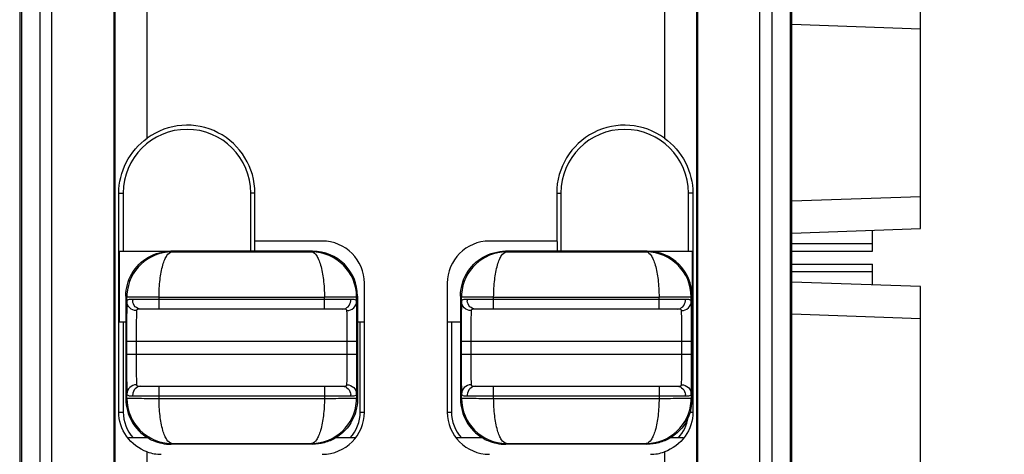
# Model space of a CAD drawing. Header units: millimetres. Extents: x 0 to 421, y 0 to 299.
# Tile 7 of 14: x 156.2 to 171.5, y 96.66 to 103.41. Entities that reach past the tile are written whole.
import ezdxf

# ---------------------------------------------------------------- set-up
doc = ezdxf.new("R2010")
doc.units = ezdxf.units.MM
doc.header["$LTSCALE"] = 65.395
doc.header["$PDMODE"] = 3
doc.header["$PDSIZE"] = 0.01
doc.layers.get('0').update_dxf_attribs({"linetype": 'CONTINUOUS'})
doc.layers.get('Defpoints').update_dxf_attribs({"linetype": 'CONTINUOUS'})
for name, color, linetype in [('COUPLER-SHAPE', 7, 'CONTINUOUS'), ('IO_COUPLER_MODULE-DIM', 7, 'CONTINUOUS'), ('TERMINAL_PLUG-SHAPE', 7, 'CONTINUOUS')]:
    doc.layers.add(name, color=color, linetype=linetype)
doc.styles.get("Standard").update_dxf_attribs({"font": 'gothic.ttf'})
doc.dimstyles.new('DIMSTYLE_1', dxfattribs={"dimtxt": 3.5, "dimasz": 3.5, "dimexe": 1.5, "dimexo": 1, "dimgap": 0.875, "dimtad": 1, "dimdec": 5, "dimdsep": 46, "dimtxsty": 'STANDARD', "dimblk": '_FILLED', "dimblk1": '_FILLED', "dimblk2": '_FILLED', "dimcen": 0.09, "dimadec": 5, "dimazin": 2, "dimtp": 0.2, "dimtm": 0.2, "dimtfac": 1, "dimtdec": 5, "dimtofl": 0, "dimtmove": 0, "dimatfit": 3, "dimldrblk": '_FILLED', "dimfxl": 1, "dimtolj": 1, "dimarcsym": 0})

# ---------------------------------------------------------------- blocks, each defined once
blk = doc.blocks.new('_FILLED')
at = {"color": 0, "linetype": 'ByBlock'}
blk.add_solid([(0, 0), (-1, 0.2143), (-1, -0.2143)], dxfattribs=at)
blk = doc.blocks.new('*D139')
at = {"layer": 'Defpoints', "color": 0, "linetype": 'Continuous'}
for p in [(166.199, 147.214), (166.202, 46.214), (185.299, 46.214)]:
    blk.add_point(p, dxfattribs=at)
at = {"layer": 'IO_COUPLER_MODULE-DIM', "color": 0, "linetype": 'Continuous', "lineweight": -2}
for p, q in [((167.199, 147.214), (186.799, 147.214)), ((185.299, 143.714), (185.299, 49.714)), ((167.202, 46.214), (186.799, 46.214))]:
    blk.add_line(p, q, dxfattribs=at)
at = {"layer": 'IO_COUPLER_MODULE-DIM', "color": 0, "linetype": 'Continuous', "lineweight": -2, "xscale": 3.5, "yscale": 3.5, "zscale": 3.5}
for p, rotation in [((185.299, 147.214), 90), ((185.299, 46.214), 270)]:
    blk.add_blockref('_FILLED', p, dxfattribs=dict(at, rotation=rotation))
at = {"layer": 'IO_COUPLER_MODULE-DIM', "color": 0, "linetype": 'Continuous', "insert": (178.424, 96.773), "char_height": 4.5, "attachment_point": 2, "rotation": 90, "line_spacing_factor": 0.9}
blk.add_mtext('\\A1;101', dxfattribs=at)

msp = doc.modelspace()

# ---------------------------------------------------------------- linework, layer by layer
at = {"layer": 'COUPLER-SHAPE', "color": 7, "linetype": 'Continuous'}
for p, q in [((170.199485, 100.164469), (170.199485, 103.764469)), ((170.199485, 103.264164), (168.199485, 103.334005)), ((168.199485, 100.594932), (170.199485, 100.664773)), ((168.199485, 100.094627), (170.199485, 100.164469)), ((169.449485, 99.814469), (169.449485, 100.138278)), ((168.199485, 99.931626), (169.449485, 99.931626)), ((168.199485, 99.814469), (169.449485, 99.814469)), ((168.199485, 99.614469), (169.449485, 99.614469)), ((169.449485, 99.290659), (169.449485, 99.614469)), ((168.199485, 99.497311), (169.449485, 99.497311)), ((170.199485, 99.264469), (168.199485, 99.33431)), ((170.199485, 95.664469), (170.199485, 99.264469)), ((170.199485, 98.764164), (168.199485, 98.834005))]:
    msp.add_line(p, q, dxfattribs=at)
at = {"layer": 'TERMINAL_PLUG-SHAPE', "color": 7, "linetype": 'Continuous'}
for p, q in [((156.699485, 54.550249), (156.699485, 120.566602)), ((157.664565, 120.566602), (157.664594, 54.515328)), ((166.734406, 120.566602), (166.734376, 54.515328)), ((167.699485, 54.550249), (167.699485, 120.566602)), ((156.22836, 120.427772), (156.22836, 49.443065)), ((156.511699, 120.52713), (156.511699, 52.855612)), ((157.682634, 54.533398), (157.682634, 120.539484)), ((166.716336, 120.539484), (166.716336, 54.533398)), ((167.887272, 120.52713), (167.887272, 52.855612)), ((168.17061, 120.427772), (168.17061, 49.443065)), ((156.199485, 120.398897), (156.199485, 48.214469)), ((168.199485, 48.214469), (168.199485, 120.398897)), ((158.18233, 101.571178), (158.18233, 104.533056)), ((166.216641, 104.533056), (166.216641, 101.571178)), ((157.738935, 100.714469), (157.808213, 100.714469)), ((157.738935, 97.314469), (157.738935, 100.714469)), ((157.808213, 100.714469), (157.808213, 99.814469)), ((159.855342, 100.714469), (159.790758, 100.714469)), ((159.790758, 99.814469), (159.790758, 100.714469)), ((159.855342, 99.970325), (159.855342, 100.714469)), ((164.543629, 100.714469), (164.608213, 100.714469)), ((164.543629, 100.714469), (164.543629, 99.970325)), ((164.608213, 100.714469), (164.608213, 99.814469)), ((166.660036, 100.714469), (166.590758, 100.714469)), ((166.590758, 99.814469), (166.590758, 100.714469)), ((166.660036, 100.714469), (166.660036, 97.314469)), ((159.846614, 99.961597), (159.846614, 99.811851)), ((160.899485, 99.970325), (159.855342, 99.970325)), ((164.543629, 99.970325), (163.499485, 99.970325)), ((164.552357, 99.961597), (164.552357, 99.811851)), ((157.752357, 99.814469), (158.544722, 99.81382)), ((157.752357, 98.714469), (157.752357, 99.814469)), ((160.749477, 99.814469), (158.549494, 99.814469)), ((158.562602, 99.801325), (158.549494, 99.814469)), ((158.562602, 99.801325), (160.736368, 99.801325)), ((160.749477, 99.814469), (160.736368, 99.801325)), ((165.949477, 99.814469), (163.749494, 99.814469)), ((163.762602, 99.801325), (163.749494, 99.814469)), ((163.762602, 99.801325), (165.936368, 99.801325)), ((165.949477, 99.814469), (165.936368, 99.801325)), ((165.954242, 99.813821), (166.646614, 99.814469)), ((166.646614, 99.814469), (166.646614, 99.130706)), ((161.555342, 97.314469), (161.555342, 99.314469)), ((162.843629, 99.314469), (162.843629, 97.314469)), ((157.866004, 99.147584), (157.864359, 99.099622)), ((163.066004, 99.147584), (163.064359, 99.099622)), ((157.864359, 99.099622), (157.849485, 99.11446)), ((157.849485, 99.11446), (157.849485, 97.514478)), ((158.012289, 99.100487), (157.864359, 99.099622)), ((157.864359, 99.033914), (157.864359, 99.099622)), ((161.344957, 99.064469), (157.954014, 99.064469)), ((158.36434, 99.101352), (160.934631, 99.101352)), ((158.36434, 98.914469), (158.36434, 99.101352)), ((160.934631, 98.914469), (160.934631, 99.101352)), ((161.449485, 99.11446), (161.434612, 99.099622)), ((161.434612, 99.033914), (161.434612, 99.099622)), ((161.449485, 99.11446), (161.449485, 97.514478)), ((163.064359, 99.099622), (163.049485, 99.11446)), ((163.049485, 99.11446), (163.049485, 97.514478)), ((163.212289, 99.100487), (163.064359, 99.099622)), ((163.064359, 99.033914), (163.064359, 99.099622)), ((166.544957, 99.064469), (163.154014, 99.064469)), ((163.56434, 99.101352), (166.134631, 99.101352)), ((163.56434, 98.914469), (163.56434, 99.101352)), ((166.134631, 98.914469), (166.134631, 99.101352)), ((166.649485, 99.11446), (166.634612, 99.099622)), ((166.634612, 99.033914), (166.634612, 99.099622)), ((166.649485, 99.11446), (166.649485, 97.514478)), ((161.221859, 98.914469), (158.077112, 98.914469)), ((166.421859, 98.914469), (163.277112, 98.914469)), ((157.752357, 98.714469), (157.852103, 98.714469)), ((157.808213, 98.714469), (157.808213, 97.314469)), ((161.446867, 98.714469), (161.546614, 98.714469)), ((161.490758, 97.314469), (161.490758, 98.714469)), ((162.852357, 98.714469), (163.052103, 98.714469)), ((162.908213, 98.714469), (162.908213, 97.314469)), ((157.860405, 98.414469), (161.438565, 98.414469)), ((157.860405, 98.414469), (157.860405, 98.214469)), ((158.0104, 98.414469), (158.0104, 98.214469)), ((161.288571, 98.214469), (161.288571, 98.414469)), ((161.438565, 98.214469), (161.438565, 98.414469)), ((163.060405, 98.414469), (166.638565, 98.414469)), ((163.060405, 98.414469), (163.060405, 98.214469)), ((163.2104, 98.414469), (163.2104, 98.214469)), ((166.488571, 98.214469), (166.488571, 98.414469)), ((166.638565, 98.214469), (166.638565, 98.414469)), ((157.860405, 98.214469), (161.438565, 98.214469)), ((163.060405, 98.214469), (166.638565, 98.214469)), ((158.077112, 97.714469), (161.221859, 97.714469)), ((158.36434, 97.527586), (158.36434, 97.714469)), ((160.934631, 97.714469), (160.934631, 97.527586)), ((163.277112, 97.714469), (166.421859, 97.714469)), ((163.56434, 97.527586), (163.56434, 97.714469)), ((166.134631, 97.714469), (166.134631, 97.527586)), ((157.849485, 97.514478), (157.864359, 97.529316)), ((157.864359, 97.529316), (157.864359, 97.595023)), ((157.954014, 97.564469), (161.344957, 97.564469)), ((158.36434, 97.527586), (160.934631, 97.527586)), ((161.286683, 97.528451), (161.434612, 97.529316)), ((161.432974, 97.481455), (161.434612, 97.529316)), ((161.434612, 97.595023), (161.434612, 97.529316)), ((161.434612, 97.529316), (161.449485, 97.514478)), ((163.049485, 97.514478), (163.064359, 97.529316)), ((163.064359, 97.529316), (163.064359, 97.595023)), ((163.154014, 97.564469), (166.544957, 97.564469)), ((163.56434, 97.527586), (166.134631, 97.527586)), ((166.486683, 97.528451), (166.634612, 97.529316)), ((166.632974, 97.481455), (166.634612, 97.529316)), ((166.634612, 97.595023), (166.634612, 97.529316)), ((166.634612, 97.529316), (166.649485, 97.514478)), ((157.738935, 97.314469), (157.808213, 97.314469)), ((161.490758, 97.314469), (161.555342, 97.314469)), ((162.843629, 97.314469), (162.908213, 97.314469)), ((166.590758, 97.314469), (166.600676, 97.314469)), ((166.6178, 97.314469), (166.660036, 97.314469)), ((158.195915, 96.914469), (157.890786, 96.914469)), ((161.408185, 96.914469), (161.103056, 96.914469)), ((163.395915, 96.914469), (162.990786, 96.914469)), ((166.508185, 96.914469), (166.303056, 96.914469)), ((158.549494, 96.814469), (158.562602, 96.827612)), ((160.749476, 96.814469), (158.549494, 96.814469)), ((158.562602, 96.827612), (160.736368, 96.827612)), ((160.736368, 96.827612), (160.749477, 96.814469)), ((163.749494, 96.814469), (163.762602, 96.827612)), ((165.949476, 96.814469), (163.749494, 96.814469)), ((163.762602, 96.827612), (165.936368, 96.827612)), ((165.936368, 96.827612), (165.949477, 96.814469)), ((158.18233, 95.295881), (158.18233, 96.695606)), ((166.216641, 96.695606), (166.216641, 95.295881))]:
    msp.add_line(p, q, dxfattribs=at)
for centre, radius, start, end in [((158.799485, 100.714469), 1.055856, 0, 125.7681874), ((165.599485, 100.714469), 1.055856, 54.2318126, 180), ((158.799485, 100.714469), 0.991272, 0, 180), ((165.599485, 100.714469), 0.991272, 0, 180), ((160.899485, 99.314469), 0.655856, 0, 90), ((163.499485, 99.314469), 0.655856, 90, 180), ((158.565583, 99.10027), 0.701122, 90.2436142, 176.1308502), ((160.733445, 99.100368), 0.701021, 0.0090141, 89.7610501), ((160.749224, 99.114207), 0.700206, 0.0192362, 89.9807638), ((163.765583, 99.10027), 0.701122, 90.2436142, 176.1308502), ((165.933445, 99.100368), 0.701021, 0.0090141, 89.76105), ((165.949224, 99.114207), 0.700206, 0.0192362, 89.9807638), ((158.132923, 99.064554), 0.178909, 180.0273366, 186.7046726), ((158.367378, 26.223147), 72.878204, 90.0023885, 90.27916739), ((161.166047, 99.064554), 0.17891, 353.2952311, 359.9725456), ((163.332923, 99.064554), 0.178909, 180.0273366, 186.7046726), ((163.567378, 26.223147), 72.878204, 90.0023885, 90.27916739), ((166.366047, 99.064554), 0.17891, 353.2952311, 359.9725456), ((158.56554, 97.528584), 0.701039, 180.009433, 269.7598968), ((158.132924, 97.564383), 0.17891, 173.2952311, 179.9725456), ((160.733386, 97.528671), 0.701126, 270.2437382, 356.1388984), ((160.931628, 170.394683), 72.867097, 270.00236124, 270.27918256), ((161.166048, 97.564383), 0.178909, 0.0273366, 6.7046726), ((163.76554, 97.528584), 0.701039, 180.009433, 269.7598968), ((163.332924, 97.564383), 0.17891, 173.2952311, 179.9725456), ((165.933386, 97.528671), 0.701126, 270.2437382, 356.1388984), ((166.131628, 170.394683), 72.867097, 270.00236124, 270.27918256), ((166.366048, 97.564383), 0.178909, 0.0273366, 6.7046726), ((165.944029, 97.51682), 0.705507, 344.9320786, 357.4526925), ((165.975881, 97.514561), 0.673586, 357.5242809, 359.9944276), ((158.399485, 97.314469), 0.591272, 180, 222.5712919), ((160.899485, 97.314469), 0.655856, 270, 0), ((160.899485, 97.314469), 0.591272, 317.4287081, 0), ((163.499485, 97.314469), 0.655856, 180, 270), ((163.499485, 97.314469), 0.591272, 180, 222.5712919), ((165.999485, 97.314469), 0.591272, 317.4287081, 351.6355373), ((158.399485, 97.314469), 0.655856, 250.6642952, 270), ((165.999485, 97.314469), 0.655856, 270, 289.3357048)]:
    msp.add_arc(centre, radius, start, end, dxfattribs=at)
for points, knots in [([(157.738935, 100.714469), (157.738935, 100.878645), (157.8209, 101.213868), (158.047191, 101.473827), (158.18233, 101.571178)], [0, 0, 0, 0, 0.496407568, 1, 1, 1, 1]), ([(166.216641, 101.571178), (166.351781, 101.473826), (166.578072, 101.213865), (166.660036, 100.878643), (166.660036, 100.714469)], [0, 0, 0, 0, 0.503598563, 1, 1, 1, 1]), ([(158.364348, 99.101352), (158.364571, 99.191789), (158.374213, 99.359368), (158.407703, 99.554441), (158.450677, 99.679935), (158.486743, 99.753922), (158.532136, 99.800369), (158.562602, 99.801325)], [0, 0, 0, 0, 0.358683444, 0.663801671, 0.783982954, 0.879110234, 1, 1, 1, 1]), ([(160.736368, 99.801325), (160.766834, 99.800367), (160.81223, 99.753925), (160.848269, 99.679924), (160.89125, 99.554434), (160.92478, 99.359365), (160.934388, 99.191786), (160.934623, 99.101352)], [0, 0, 0, 0, 0.1208878, 0.216010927, 0.336196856, 0.641326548, 1, 1, 1, 1]), ([(163.564348, 99.101352), (163.564571, 99.191789), (163.574213, 99.359368), (163.607703, 99.554441), (163.650677, 99.679935), (163.686743, 99.753922), (163.732136, 99.800369), (163.762602, 99.801325)], [0, 0, 0, 0, 0.358683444, 0.663801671, 0.783982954, 0.879110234, 1, 1, 1, 1]), ([(165.936368, 99.801325), (165.966834, 99.800367), (166.01223, 99.753925), (166.048269, 99.679924), (166.09125, 99.554434), (166.12478, 99.359365), (166.134388, 99.191786), (166.134623, 99.101352)], [0, 0, 0, 0, 0.1208878, 0.216010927, 0.336196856, 0.641326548, 1, 1, 1, 1]), ([(157.864359, 99.033914), (157.862205, 98.955361), (157.861261, 98.748851), (157.860406, 98.542374), (157.860405, 98.414469)], [0, 0, 0, 0, 0.380565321, 1, 1, 1, 1]), ([(158.014354, 98.890965), (157.976369, 98.891061), (157.898312, 98.919974), (157.864461, 98.997196), (157.864359, 99.033914)], [0, 0, 0, 0, 0.508475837, 1, 1, 1, 1]), ([(157.954014, 99.064469), (157.93671, 99.064468), (157.909165, 99.063671), (157.880249, 99.056523), (157.87209, 99.049517)], [0, 0, 0, 0, 0.616728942, 1, 1, 1, 1]), ([(158.077112, 98.914469), (158.047537, 98.914469), (157.983492, 98.946342), (157.959162, 99.010172), (157.955238, 99.043666)], [0, 0, 0, 0, 0.467232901, 1, 1, 1, 1]), ([(161.434612, 99.099622), (161.421496, 99.100209), (161.372156, 99.099287), (161.268886, 99.101022), (161.115341, 99.101101), (160.997994, 99.101327), (160.934631, 99.101352)], [0, 0, 0, 0, 0.078777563, 0.295872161, 0.619809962, 1, 1, 1, 1]), ([(161.221859, 98.914469), (161.251434, 98.914469), (161.315478, 98.946342), (161.339808, 99.010172), (161.343733, 99.043666)], [0, 0, 0, 0, 0.467232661, 1, 1, 1, 1]), ([(161.284617, 98.890965), (161.322602, 98.891061), (161.400659, 98.919974), (161.43451, 98.997196), (161.434612, 99.033914)], [0, 0, 0, 0, 0.508476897, 1, 1, 1, 1]), ([(161.434612, 99.033914), (161.43441, 99.039039), (161.428922, 99.050812), (161.4085, 99.059484), (161.380127, 99.06389), (161.357733, 99.064468), (161.344957, 99.064469)], [0, 0, 0, 0, 0.150978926, 0.343946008, 0.623926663, 1, 1, 1, 1]), ([(161.438565, 98.414469), (161.438565, 98.542358), (161.437709, 98.748834), (161.436767, 98.955345), (161.434612, 99.033914)], [0, 0, 0, 0, 0.619356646, 1, 1, 1, 1]), ([(163.064359, 99.033914), (163.062205, 98.955361), (163.061261, 98.748851), (163.060406, 98.542374), (163.060405, 98.414469)], [0, 0, 0, 0, 0.380565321, 1, 1, 1, 1]), ([(163.214354, 98.890965), (163.176369, 98.891061), (163.098312, 98.919974), (163.064461, 98.997196), (163.064359, 99.033914)], [0, 0, 0, 0, 0.508475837, 1, 1, 1, 1]), ([(163.154014, 99.064469), (163.13671, 99.064468), (163.109165, 99.063671), (163.080249, 99.056523), (163.07209, 99.049517)], [0, 0, 0, 0, 0.616728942, 1, 1, 1, 1]), ([(163.277112, 98.914469), (163.247537, 98.914469), (163.183492, 98.946342), (163.159162, 99.010172), (163.155238, 99.043666)], [0, 0, 0, 0, 0.467232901, 1, 1, 1, 1]), ([(166.634612, 99.099622), (166.621496, 99.100209), (166.572156, 99.099287), (166.468886, 99.101022), (166.315341, 99.101101), (166.197994, 99.101327), (166.134631, 99.101352)], [0, 0, 0, 0, 0.078777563, 0.295872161, 0.619809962, 1, 1, 1, 1]), ([(166.421859, 98.914469), (166.451434, 98.914469), (166.515478, 98.946342), (166.539808, 99.010172), (166.543733, 99.043666)], [0, 0, 0, 0, 0.467232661, 1, 1, 1, 1]), ([(166.484617, 98.890965), (166.522602, 98.891061), (166.600659, 98.919974), (166.63451, 98.997196), (166.634612, 99.033914)], [0, 0, 0, 0, 0.508476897, 1, 1, 1, 1]), ([(166.634612, 99.033914), (166.63441, 99.039039), (166.628922, 99.050812), (166.6085, 99.059484), (166.580127, 99.06389), (166.557733, 99.064468), (166.544957, 99.064469)], [0, 0, 0, 0, 0.150978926, 0.343946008, 0.623926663, 1, 1, 1, 1]), ([(166.638565, 98.414469), (166.638565, 98.542358), (166.637709, 98.748834), (166.636767, 98.955345), (166.634612, 99.033914)], [0, 0, 0, 0, 0.619356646, 1, 1, 1, 1]), ([(158.014354, 98.890965), (158.014219, 98.887189), (158.013619, 98.867889), (158.01324, 98.848584), (158.01297, 98.833056)], [0, 0, 0, 0, 0.195691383, 1, 1, 1, 1]), ([(158.077112, 98.914469), (158.068467, 98.914468), (158.05455, 98.914094), (158.03668, 98.911387), (158.024635, 98.907261), (158.016296, 98.900374), (158.014461, 98.893976), (158.014354, 98.890965)], [0, 0, 0, 0, 0.356080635, 0.572155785, 0.74236422, 0.875914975, 1, 1, 1, 1]), ([(161.284617, 98.890965), (161.284475, 98.894947), (161.279223, 98.906979), (161.253619, 98.913758), (161.23412, 98.914468), (161.221859, 98.914469)], [0, 0, 0, 0, 0.165092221, 0.492027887, 1, 1, 1, 1]), ([(161.288571, 98.414469), (161.288571, 98.512846), (161.287715, 98.671671), (161.286773, 98.830541), (161.284617, 98.890965)], [0, 0, 0, 0, 0.619349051, 1, 1, 1, 1]), ([(163.214354, 98.890965), (163.214219, 98.887189), (163.213619, 98.867889), (163.21324, 98.848584), (163.21297, 98.833056)], [0, 0, 0, 0, 0.195691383, 1, 1, 1, 1]), ([(163.277112, 98.914469), (163.268467, 98.914468), (163.25455, 98.914094), (163.23668, 98.911387), (163.224635, 98.907261), (163.216296, 98.900374), (163.214461, 98.893976), (163.214354, 98.890965)], [0, 0, 0, 0, 0.356080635, 0.572155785, 0.74236422, 0.875914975, 1, 1, 1, 1]), ([(166.484617, 98.890965), (166.484475, 98.894947), (166.479223, 98.906979), (166.453619, 98.913758), (166.43412, 98.914468), (166.421859, 98.914469)], [0, 0, 0, 0, 0.165092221, 0.492027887, 1, 1, 1, 1]), ([(166.488571, 98.414469), (166.488571, 98.512846), (166.487715, 98.671671), (166.486773, 98.830541), (166.484617, 98.890965)], [0, 0, 0, 0, 0.619349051, 1, 1, 1, 1]), ([(158.01297, 98.833056), (158.012507, 98.806413), (158.010789, 98.66689), (158.0104, 98.527355), (158.0104, 98.414469)], [0, 0, 0, 0, 0.19097115, 1, 1, 1, 1]), ([(163.21297, 98.833056), (163.212507, 98.806413), (163.210789, 98.66689), (163.2104, 98.527355), (163.2104, 98.414469)], [0, 0, 0, 0, 0.19097115, 1, 1, 1, 1]), ([(157.860405, 98.214469), (157.860406, 98.086579), (157.861262, 97.880103), (157.862203, 97.673592), (157.864359, 97.595023)], [0, 0, 0, 0, 0.61935804, 1, 1, 1, 1]), ([(158.0104, 98.214469), (158.0104, 98.116091), (158.011256, 97.957266), (158.012198, 97.798396), (158.014353, 97.737972)], [0, 0, 0, 0, 0.619350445, 1, 1, 1, 1]), ([(161.285876, 97.788875), (161.286366, 97.815482), (161.288179, 97.95734), (161.288571, 98.099212), (161.288571, 98.214469)], [0, 0, 0, 0, 0.187581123, 1, 1, 1, 1]), ([(161.434612, 97.595023), (161.436766, 97.673603), (161.43771, 97.880114), (161.438565, 98.08659), (161.438565, 98.214469)], [0, 0, 0, 0, 0.380697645, 1, 1, 1, 1]), ([(163.060405, 98.214469), (163.060406, 98.086579), (163.061262, 97.880103), (163.062203, 97.673592), (163.064359, 97.595023)], [0, 0, 0, 0, 0.61935804, 1, 1, 1, 1]), ([(163.2104, 98.214469), (163.2104, 98.116091), (163.211256, 97.957266), (163.212198, 97.798396), (163.214353, 97.737972)], [0, 0, 0, 0, 0.619350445, 1, 1, 1, 1]), ([(166.485876, 97.788875), (166.486366, 97.815482), (166.488179, 97.95734), (166.488571, 98.099212), (166.488571, 98.214469)], [0, 0, 0, 0, 0.187581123, 1, 1, 1, 1]), ([(166.634612, 97.595023), (166.636766, 97.673603), (166.63771, 97.880114), (166.638565, 98.08659), (166.638565, 98.214469)], [0, 0, 0, 0, 0.380697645, 1, 1, 1, 1]), ([(161.284617, 97.737972), (161.284738, 97.741353), (161.285273, 97.758318), (161.285626, 97.775287), (161.285876, 97.788875)], [0, 0, 0, 0, 0.199324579, 1, 1, 1, 1]), ([(166.484617, 97.737972), (166.484738, 97.741353), (166.485273, 97.758318), (166.485626, 97.775287), (166.485876, 97.788875)], [0, 0, 0, 0, 0.199324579, 1, 1, 1, 1]), ([(158.014353, 97.737972), (157.976369, 97.737876), (157.898312, 97.708963), (157.864461, 97.631741), (157.864359, 97.595023)], [0, 0, 0, 0, 0.508476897, 1, 1, 1, 1]), ([(158.077112, 97.714469), (158.047537, 97.714469), (157.983493, 97.682596), (157.959162, 97.618766), (157.955238, 97.585271)], [0, 0, 0, 0, 0.467232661, 1, 1, 1, 1]), ([(158.014353, 97.737972), (158.014496, 97.73399), (158.019748, 97.721958), (158.045352, 97.715179), (158.064851, 97.714469), (158.077112, 97.714469)], [0, 0, 0, 0, 0.165092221, 0.492027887, 1, 1, 1, 1]), ([(161.221859, 97.714469), (161.230504, 97.714469), (161.24442, 97.714843), (161.262291, 97.71755), (161.274336, 97.721676), (161.282675, 97.728563), (161.284509, 97.734961), (161.284617, 97.737972)], [0, 0, 0, 0, 0.356080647, 0.572155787, 0.742364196, 0.875914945, 1, 1, 1, 1]), ([(161.221859, 97.714469), (161.251434, 97.714469), (161.315478, 97.682596), (161.339809, 97.618766), (161.343733, 97.585271)], [0, 0, 0, 0, 0.467232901, 1, 1, 1, 1]), ([(161.284617, 97.737972), (161.322602, 97.737877), (161.400659, 97.708963), (161.43451, 97.631741), (161.434612, 97.595023)], [0, 0, 0, 0, 0.508475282, 1, 1, 1, 1]), ([(163.214353, 97.737972), (163.176369, 97.737876), (163.098312, 97.708963), (163.064461, 97.631741), (163.064359, 97.595023)], [0, 0, 0, 0, 0.508476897, 1, 1, 1, 1]), ([(163.277112, 97.714469), (163.247537, 97.714469), (163.183493, 97.682596), (163.159162, 97.618766), (163.155238, 97.585271)], [0, 0, 0, 0, 0.467232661, 1, 1, 1, 1]), ([(163.214353, 97.737972), (163.214496, 97.73399), (163.219748, 97.721958), (163.245352, 97.715179), (163.264851, 97.714469), (163.277112, 97.714469)], [0, 0, 0, 0, 0.165092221, 0.492027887, 1, 1, 1, 1]), ([(166.421859, 97.714469), (166.430504, 97.714469), (166.44442, 97.714843), (166.462291, 97.71755), (166.474336, 97.721676), (166.482675, 97.728563), (166.484509, 97.734961), (166.484617, 97.737972)], [0, 0, 0, 0, 0.356080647, 0.572155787, 0.742364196, 0.875914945, 1, 1, 1, 1]), ([(166.421859, 97.714469), (166.451434, 97.714469), (166.515478, 97.682596), (166.539809, 97.618766), (166.543733, 97.585271)], [0, 0, 0, 0, 0.467232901, 1, 1, 1, 1]), ([(166.484617, 97.737972), (166.522602, 97.737877), (166.600659, 97.708963), (166.63451, 97.631741), (166.634612, 97.595023)], [0, 0, 0, 0, 0.508475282, 1, 1, 1, 1]), ([(157.849503, 97.514495), (157.849506, 97.395342), (157.912656, 97.152968), (158.088365, 96.974257), (158.190795, 96.913373)], [0, 0, 0, 0, 0.499990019, 1, 1, 1, 1]), ([(157.864359, 97.595023), (157.864561, 97.589898), (157.870049, 97.578126), (157.890471, 97.569453), (157.918844, 97.565047), (157.941238, 97.564469), (157.954014, 97.564469)], [0, 0, 0, 0, 0.150978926, 0.343946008, 0.623926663, 1, 1, 1, 1]), ([(157.864359, 97.529316), (157.877475, 97.52873), (157.926815, 97.529648), (158.030085, 97.527916), (158.18363, 97.527836), (158.300977, 97.52761), (158.36434, 97.527586)], [0, 0, 0, 0, 0.078777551, 0.295872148, 0.619809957, 1, 1, 1, 1]), ([(158.562602, 96.827612), (158.532137, 96.828569), (158.486742, 96.875013), (158.450701, 96.949011), (158.407725, 97.074501), (158.374186, 97.269569), (158.364581, 97.437149), (158.364348, 97.527586)], [0, 0, 0, 0, 0.120887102, 0.216009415, 0.336193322, 0.641319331, 1, 1, 1, 1]), ([(160.934623, 97.527586), (160.934399, 97.437149), (160.924756, 97.269572), (160.891267, 97.074498), (160.848295, 96.949004), (160.81223, 96.875014), (160.766835, 96.828569), (160.736368, 96.827612)], [0, 0, 0, 0, 0.358679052, 0.663798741, 0.78398049, 0.879108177, 1, 1, 1, 1]), ([(161.344957, 97.564469), (161.362261, 97.564469), (161.389806, 97.565266), (161.418722, 97.572414), (161.426881, 97.57942)], [0, 0, 0, 0, 0.616728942, 1, 1, 1, 1]), ([(163.049503, 97.514495), (163.049506, 97.395342), (163.112656, 97.152968), (163.288365, 96.974257), (163.390795, 96.913373)], [0, 0, 0, 0, 0.499990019, 1, 1, 1, 1]), ([(163.064359, 97.595023), (163.064561, 97.589898), (163.070049, 97.578126), (163.090471, 97.569453), (163.118844, 97.565047), (163.141238, 97.564469), (163.154014, 97.564469)], [0, 0, 0, 0, 0.150978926, 0.343946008, 0.623926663, 1, 1, 1, 1]), ([(163.064359, 97.529316), (163.077475, 97.52873), (163.126815, 97.529648), (163.230085, 97.527916), (163.38363, 97.527836), (163.500977, 97.52761), (163.56434, 97.527586)], [0, 0, 0, 0, 0.078777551, 0.295872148, 0.619809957, 1, 1, 1, 1]), ([(163.762602, 96.827612), (163.732137, 96.828569), (163.686742, 96.875013), (163.650701, 96.949011), (163.607725, 97.074501), (163.574186, 97.269569), (163.564581, 97.437149), (163.564348, 97.527586)], [0, 0, 0, 0, 0.120887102, 0.216009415, 0.336193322, 0.641319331, 1, 1, 1, 1]), ([(166.134623, 97.527586), (166.134399, 97.437149), (166.124756, 97.269572), (166.091267, 97.074498), (166.048295, 96.949004), (166.01223, 96.875014), (165.966835, 96.828569), (165.936368, 96.827612)], [0, 0, 0, 0, 0.358679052, 0.663798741, 0.78398049, 0.879108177, 1, 1, 1, 1]), ([(166.544957, 97.564469), (166.562261, 97.564469), (166.589806, 97.565266), (166.618722, 97.572414), (166.626881, 97.57942)], [0, 0, 0, 0, 0.616728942, 1, 1, 1, 1]), ([(158.18233, 96.695606), (158.055081, 96.740257), (157.825463, 96.910671), (157.738935, 97.183061), (157.738935, 97.314469)], [0, 0, 0, 0, 0.506475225, 1, 1, 1, 1]), ([(161.42528, 97.333414), (161.402071, 97.246982), (161.322192, 97.081441), (161.184921, 96.958991), (161.108175, 96.913373)], [0, 0, 0, 0, 0.500598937, 1, 1, 1, 1]), ([(166.660036, 97.314469), (166.660036, 97.183059), (166.573506, 96.910669), (166.343888, 96.740257), (166.216641, 96.695606)], [0, 0, 0, 0, 0.493532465, 1, 1, 1, 1]), ([(166.62528, 97.333414), (166.602071, 97.246982), (166.522192, 97.081441), (166.384921, 96.958991), (166.308175, 96.913373)], [0, 0, 0, 0, 0.500598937, 1, 1, 1, 1]), ([(158.190795, 96.913373), (158.217824, 96.897308), (158.329408, 96.840957), (158.456095, 96.814489), (158.549512, 96.814486)], [0, 0, 0, 0, 0.251824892, 1, 1, 1, 1]), ([(163.390795, 96.913373), (163.417824, 96.897308), (163.529408, 96.840957), (163.656095, 96.814489), (163.749512, 96.814486)], [0, 0, 0, 0, 0.251824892, 1, 1, 1, 1])]:
    msp.add_open_spline(points, degree=3, knots=knots, dxfattribs=at)
for points in [[(157.873691, 99.295523), (157.905008, 99.412154), (158.030548, 99.633406), (158.2518, 99.758946), (158.368431, 99.790263)], [(158.368431, 99.790263), (158.427244, 99.806055), (158.488615, 99.814449), (158.549512, 99.814451)], [(163.073691, 99.295523), (163.105008, 99.412154), (163.230548, 99.633406), (163.4518, 99.758946), (163.568431, 99.790263)], [(163.568431, 99.790263), (163.627244, 99.806055), (163.688615, 99.814449), (163.749512, 99.814451)], [(157.849503, 99.114442), (157.849505, 99.175339), (157.857899, 99.23671), (157.873691, 99.295523)], [(163.049503, 99.114442), (163.049505, 99.175339), (163.057899, 99.23671), (163.073691, 99.295523)], [(157.87209, 99.049517), (157.867687, 99.045736), (157.864587, 99.039714), (157.864359, 99.033914)], [(163.07209, 99.049517), (163.067687, 99.045736), (163.064587, 99.039714), (163.064359, 99.033914)], [(161.449468, 97.514495), (161.449466, 97.453599), (161.441072, 97.392227), (161.42528, 97.333414)], [(161.426881, 97.57942), (161.431284, 97.583202), (161.434384, 97.589223), (161.434612, 97.595023)], [(166.626881, 97.57942), (166.631284, 97.583202), (166.634384, 97.589223), (166.634612, 97.595023)], [(161.108175, 96.913373), (161.052959, 96.880553), (160.992577, 96.855332), (160.93054, 96.838674)], [(166.308175, 96.913373), (166.252959, 96.880553), (166.192577, 96.855332), (166.13054, 96.838674)], [(160.93054, 96.838674), (160.871727, 96.822882), (160.810355, 96.814488), (160.749459, 96.814486)], [(166.13054, 96.838674), (166.071727, 96.822882), (166.010355, 96.814488), (165.949459, 96.814486)]]:
    msp.add_open_spline(points, degree=3, dxfattribs=at)

# ---------------------------------------------------------------- dimensions: what is measured, and where the dimension line sits
at = {"layer": 'IO_COUPLER_MODULE-DIM', "color": 5, "linetype": 'Continuous'}
dim = msp.add_linear_dim(base=(185.299485, 46.214469), p1=(166.199485, 147.214469), p2=(166.202027, 46.214469), angle=270, dimstyle='DIMSTYLE_1', override={"dimtxt": 4.5}, dxfattribs=at)
dim.commit()
dim.dimension.update_dxf_attribs({"geometry": '*D139', "text_midpoint": (185.299485, 96.773357), "dimtype": 160})

doc.saveas('drawing.dxf')
